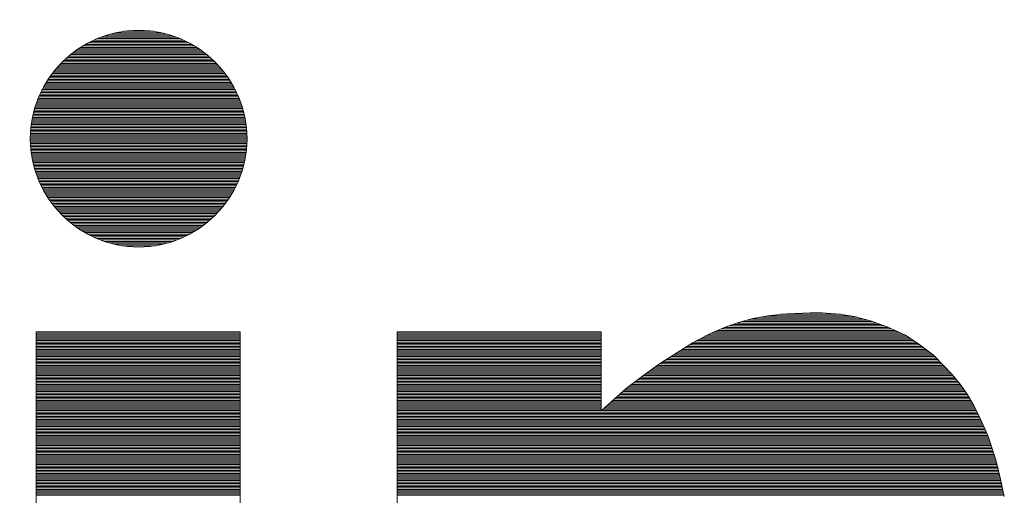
# Paper-space layout 'A3_1_100' of a CAD drawing. Extents: x -5 to 415, y -5 to 292.
# Tile 19 of 26: x 348.93 to 354.24, y 74.38 to 76.94. Entities that reach past the tile are written whole.
import ezdxf
from ezdxf.enums import TextEntityAlignment as Align

# ---------------------------------------------------------------- set-up
doc = ezdxf.new("R2010")
doc.units = 0
doc.layers.get('0').update_dxf_attribs({"lineweight": 0})
doc.layers.add('B_TXT_PLK_BLR', color=7, linetype='Continuous', lineweight=0)
doc.layers.add('B_TXT_PLK_GRD', color=7, linetype='Continuous', lineweight=0)
doc.styles.add('Arial', font='arial.ttf')

# ---------------------------------------------------------------- blocks, each defined once
blk = doc.blocks.new('LOGO_MAINOVA_S')
at = {"color": 170, "linetype": 'Continuous'}
for p, q in [((30.0055, 9.8416), (30.4207, 9.8416)), ((30.0474, 9.8521), (30.3787, 9.8521)), ((30.1061, 9.8626), (30.32, 9.8626)), ((29.8282, 9.7682), (30.5979, 9.7682)), ((29.8471, 9.7787), (30.579, 9.7787)), ((29.8681, 9.7892), (30.5581, 9.7892)), ((29.8901, 9.7996), (30.536, 9.7996)), ((29.9142, 9.8101), (30.5119, 9.8101)), ((29.9404, 9.8206), (30.4857, 9.8206)), ((29.9698, 9.8311), (30.4563, 9.8311)), ((29.7339, 9.7053), (30.6923, 9.7053)), ((29.7475, 9.7158), (30.6786, 9.7158)), ((29.7622, 9.7262), (30.664, 9.7262)), ((29.7779, 9.7367), (30.6482, 9.7367)), ((29.7936, 9.7472), (30.6325, 9.7472)), ((29.8104, 9.7577), (30.6157, 9.7577)), ((29.6521, 9.6319), (30.7741, 9.6319)), ((29.6626, 9.6424), (30.7636, 9.6424)), ((29.6731, 9.6528), (30.7531, 9.6528)), ((29.6846, 9.6633), (30.7416, 9.6633)), ((29.6961, 9.6738), (30.73, 9.6738)), ((29.7087, 9.6843), (30.7174, 9.6843)), ((29.7213, 9.6948), (30.7049, 9.6948)), ((29.5902, 9.5585), (30.8359, 9.5585)), ((29.5976, 9.569), (30.8286, 9.569)), ((29.6059, 9.5794), (30.8202, 9.5794)), ((29.6143, 9.5899), (30.8118, 9.5899)), ((29.6238, 9.6004), (30.8024, 9.6004)), ((29.6332, 9.6109), (30.7929, 9.6109)), ((29.6426, 9.6214), (30.7835, 9.6214)), ((29.5409, 9.4851), (30.8852, 9.4851)), ((29.5472, 9.4956), (30.8789, 9.4956)), ((29.5535, 9.506), (30.8726, 9.506)), ((29.5609, 9.5165), (30.8653, 9.5165)), ((29.5671, 9.527), (30.859, 9.527)), ((29.5745, 9.5375), (30.8517, 9.5375)), ((29.5818, 9.548), (30.8443, 9.548)), ((29.5084, 9.4222), (30.9177, 9.4222)), ((29.5126, 9.4326), (30.9135, 9.4326)), ((29.5179, 9.4431), (30.9083, 9.4431)), ((29.5231, 9.4536), (30.903, 9.4536)), ((29.5294, 9.4641), (30.8968, 9.4641)), ((29.5346, 9.4746), (30.8915, 9.4746)), ((29.478, 9.3488), (30.9481, 9.3488)), ((29.4812, 9.3592), (30.945, 9.3592)), ((29.4854, 9.3697), (30.9408, 9.3697)), ((29.4895, 9.3802), (30.9366, 9.3802)), ((29.4937, 9.3907), (30.9324, 9.3907)), ((29.499, 9.4012), (30.9272, 9.4012)), ((29.5032, 9.4117), (30.923, 9.4117)), ((29.456, 9.2754), (30.9702, 9.2754)), ((29.4591, 9.2858), (30.967, 9.2858)), ((29.4612, 9.2963), (30.9649, 9.2963)), ((29.4644, 9.3068), (30.9618, 9.3068)), ((29.4675, 9.3173), (30.9586, 9.3173)), ((29.4707, 9.3278), (30.9555, 9.3278)), ((29.4738, 9.3383), (30.9523, 9.3383)), ((29.4424, 9.202), (30.9838, 9.202)), ((29.4434, 9.2124), (30.9827, 9.2124)), ((29.4455, 9.2229), (30.9806, 9.2229)), ((29.4476, 9.2334), (30.9785, 9.2334)), ((29.4487, 9.2439), (30.9775, 9.2439)), ((29.4518, 9.2544), (30.9743, 9.2544)), ((29.4539, 9.2649), (30.9722, 9.2649)), ((29.435, 9.139), (30.9911, 9.139)), ((29.4361, 9.1495), (30.9901, 9.1495)), ((29.4371, 9.16), (30.989, 9.16)), ((29.4382, 9.1705), (30.988, 9.1705)), ((29.4392, 9.181), (30.9869, 9.181)), ((29.4403, 9.1915), (30.9859, 9.1915)), ((29.434, 9.1181), (30.9922, 9.1181)), ((29.434, 9.1076), (30.9922, 9.1076)), ((29.434, 9.0971), (30.9922, 9.0971)), ((29.434, 9.0866), (30.9922, 9.0866)), ((29.434, 9.0761), (30.9922, 9.0761)), ((29.434, 9.0656), (30.9922, 9.0656)), ((29.435, 9.1286), (30.9911, 9.1286)), ((29.435, 9.0552), (30.9911, 9.0552)), ((29.435, 9.0447), (30.9911, 9.0447)), ((29.4361, 9.0342), (30.9901, 9.0342)), ((29.4371, 9.0237), (30.989, 9.0237)), ((29.4382, 9.0132), (30.988, 9.0132)), ((29.4392, 9.0027), (30.9869, 9.0027)), ((29.4403, 8.9922), (30.9859, 8.9922)), ((29.4413, 8.9818), (30.9848, 8.9818)), ((29.4434, 8.9713), (30.9827, 8.9713)), ((29.4445, 8.9608), (30.9817, 8.9608)), ((29.4466, 8.9503), (30.9796, 8.9503)), ((29.4487, 8.9398), (30.9775, 8.9398)), ((29.4508, 8.9293), (30.9754, 8.9293)), ((29.4528, 8.9188), (30.9733, 8.9188)), ((29.456, 8.9084), (30.9702, 8.9084)), ((29.4581, 8.8979), (30.9681, 8.8979)), ((29.4612, 8.8874), (30.9649, 8.8874)), ((29.4644, 8.8769), (30.9618, 8.8769)), ((29.4665, 8.8664), (30.9597, 8.8664)), ((29.4707, 8.8559), (30.9555, 8.8559)), ((29.4738, 8.8454), (30.9523, 8.8454)), ((29.477, 8.835), (30.9492, 8.835)), ((29.4812, 8.8245), (30.945, 8.8245)), ((29.4843, 8.814), (30.9418, 8.814)), ((29.4885, 8.8035), (30.9376, 8.8035)), ((29.4927, 8.793), (30.9335, 8.793)), ((29.4979, 8.7825), (30.9282, 8.7825)), ((29.5021, 8.772), (30.924, 8.772)), ((29.5074, 8.7615), (30.9188, 8.7615)), ((29.5116, 8.7511), (30.9146, 8.7511)), ((29.5168, 8.7406), (30.9093, 8.7406)), ((29.5221, 8.7301), (30.9041, 8.7301)), ((29.5283, 8.7196), (30.8978, 8.7196)), ((29.5336, 8.7091), (30.8926, 8.7091)), ((29.5399, 8.6986), (30.8863, 8.6986)), ((29.5462, 8.6881), (30.88, 8.6881)), ((29.5525, 8.6777), (30.8737, 8.6777)), ((29.5588, 8.6672), (30.8674, 8.6672)), ((29.5661, 8.6567), (30.86, 8.6567)), ((29.5734, 8.6462), (30.8527, 8.6462)), ((29.5808, 8.6357), (30.8454, 8.6357)), ((29.5881, 8.6252), (30.838, 8.6252)), ((29.5965, 8.6147), (30.8296, 8.6147)), ((29.6049, 8.6043), (30.8213, 8.6043)), ((29.6133, 8.5938), (30.8129, 8.5938)), ((29.6217, 8.5833), (30.8045, 8.5833)), ((29.6311, 8.5728), (30.795, 8.5728)), ((29.6405, 8.5623), (30.7856, 8.5623)), ((29.65, 8.5518), (30.7762, 8.5518)), ((29.6605, 8.5413), (30.7657, 8.5413)), ((29.671, 8.5309), (30.7552, 8.5309)), ((29.6825, 8.5204), (30.7437, 8.5204)), ((29.694, 8.5099), (30.7321, 8.5099)), ((29.7056, 8.4994), (30.7206, 8.4994)), ((29.7181, 8.4889), (30.708, 8.4889)), ((29.7318, 8.4784), (30.6944, 8.4784)), ((29.7454, 8.4679), (30.6807, 8.4679)), ((29.759, 8.4575), (30.6671, 8.4575)), ((29.7748, 8.447), (30.6514, 8.447)), ((29.7905, 8.4365), (30.6357, 8.4365)), ((29.8073, 8.426), (30.6189, 8.426)), ((29.824, 8.4155), (30.6021, 8.4155)), ((29.8429, 8.405), (30.5832, 8.405)), ((29.8639, 8.3945), (30.5623, 8.3945)), ((29.8849, 8.3841), (30.5413, 8.3841)), ((29.909, 8.3736), (30.5172, 8.3736)), ((29.9352, 8.3631), (30.4909, 8.3631)), ((29.9635, 8.3526), (30.4626, 8.3526)), ((29.9971, 8.3421), (30.4291, 8.3421)), ((30.038, 8.3316), (30.3882, 8.3316)), ((30.0925, 8.3211), (30.3337, 8.3211)), ((34.5249, 7.7685), (34.6276, 7.7979)), ((34.5878, 7.7864), (35.457, 7.7864)), ((34.6245, 7.7969), (35.4182, 7.7969)), ((34.6276, 7.7979), (34.7513, 7.821)), ((34.6779, 7.8073), (35.3794, 7.8073)), ((34.7346, 7.8178), (35.3291, 7.8178)), ((34.7513, 7.821), (34.8719, 7.8325)), ((34.8279, 7.8283), (35.2599, 7.8283)), ((34.8719, 7.8325), (35.0387, 7.8388)), ((35.0387, 7.8388), (35.1267, 7.8388)), ((35.1267, 7.8388), (35.2526, 7.8294)), ((35.2526, 7.8294), (35.3564, 7.8136)), ((35.3564, 7.8136), (35.4728, 7.7822)), ((34.313, 7.6868), (34.4221, 7.7329)), ((34.4001, 7.7235), (35.6248, 7.7235)), ((34.4221, 7.7329), (34.5249, 7.7685)), ((34.4252, 7.7339), (35.6017, 7.7339)), ((34.4556, 7.7444), (35.5755, 7.7444)), ((34.4861, 7.7549), (35.5472, 7.7549)), ((34.5154, 7.7654), (35.5179, 7.7654)), ((34.5511, 7.7759), (35.4896, 7.7759)), ((35.4728, 7.7822), (35.5923, 7.7381)), ((35.5923, 7.7381), (35.7244, 7.6784)), ((29.477, 7.7035), (30.9429, 7.7035)), ((29.477, 2.6326), (29.477, 7.7035)), ((29.477, 7.7025), (30.9429, 7.7025)), ((29.477, 7.692), (30.9429, 7.692)), ((29.477, 7.6815), (30.9429, 7.6815)), ((29.477, 7.671), (30.9429, 7.671)), ((29.477, 7.6605), (30.9429, 7.6605)), ((29.477, 7.65), (30.9429, 7.65)), ((30.9429, 7.7035), (30.9429, 2.6326)), ((32.0722, 7.7035), (33.5381, 7.7035)), ((32.0722, 2.6326), (32.0722, 7.7035)), ((32.0722, 7.7025), (33.5381, 7.7025)), ((32.0722, 7.692), (33.5381, 7.692)), ((32.0722, 7.6815), (33.5381, 7.6815)), ((32.0722, 7.671), (33.5381, 7.671)), ((32.0722, 7.6605), (33.5381, 7.6605)), ((32.0722, 7.65), (33.5381, 7.65)), ((33.5381, 7.7035), (33.5381, 7.1341)), ((34.1998, 7.6259), (34.313, 7.6868)), ((34.2449, 7.65), (35.7674, 7.65)), ((34.2638, 7.6605), (35.7517, 7.6605)), ((34.2837, 7.671), (35.736, 7.671)), ((34.3036, 7.6815), (35.7171, 7.6815)), ((34.3256, 7.692), (35.694, 7.692)), ((34.3497, 7.7025), (35.671, 7.7025)), ((34.3749, 7.713), (35.6479, 7.713)), ((35.7244, 7.6784), (35.8282, 7.6092)), ((29.477, 7.6396), (30.9429, 7.6396)), ((29.477, 7.6291), (30.9429, 7.6291)), ((29.477, 7.6186), (30.9429, 7.6186)), ((29.477, 7.6081), (30.9429, 7.6081)), ((29.477, 7.5976), (30.9429, 7.5976)), ((29.477, 7.5871), (30.9429, 7.5871)), ((29.477, 7.5766), (30.9429, 7.5766)), ((32.0722, 7.6396), (33.5381, 7.6396)), ((32.0722, 7.6291), (33.5381, 7.6291)), ((32.0722, 7.6186), (33.5381, 7.6186)), ((32.0722, 7.6081), (33.5381, 7.6081)), ((32.0722, 7.5976), (33.5381, 7.5976)), ((32.0722, 7.5871), (33.5381, 7.5871)), ((32.0722, 7.5766), (33.5381, 7.5766)), ((34.0803, 7.5525), (34.1998, 7.6259)), ((34.1191, 7.5766), (35.8702, 7.5766)), ((34.1369, 7.5871), (35.8566, 7.5871)), ((34.1537, 7.5976), (35.8429, 7.5976)), ((34.1704, 7.6081), (35.8293, 7.6081)), ((34.1883, 7.6186), (35.8146, 7.6186)), ((34.2061, 7.6291), (35.7989, 7.6291)), ((34.225, 7.6396), (35.7832, 7.6396)), ((35.8282, 7.6092), (35.9258, 7.5337)), ((29.477, 7.5662), (30.9429, 7.5662)), ((29.477, 7.5557), (30.9429, 7.5557)), ((29.477, 7.5452), (30.9429, 7.5452)), ((29.477, 7.5347), (30.9429, 7.5347)), ((29.477, 7.5242), (30.9429, 7.5242)), ((29.477, 7.5137), (30.9429, 7.5137)), ((29.477, 7.5032), (30.9429, 7.5032)), ((32.0722, 7.5662), (33.5381, 7.5662)), ((32.0722, 7.5557), (33.5381, 7.5557)), ((32.0722, 7.5452), (33.5381, 7.5452)), ((32.0722, 7.5347), (33.5381, 7.5347)), ((32.0722, 7.5242), (33.5381, 7.5242)), ((32.0722, 7.5137), (33.5381, 7.5137)), ((32.0722, 7.5032), (33.5381, 7.5032)), ((33.9649, 7.477), (34.0803, 7.5525)), ((34.0048, 7.5032), (35.9562, 7.5032)), ((34.0205, 7.5137), (35.9457, 7.5137)), ((34.0373, 7.5242), (35.9352, 7.5242)), ((34.053, 7.5347), (35.9247, 7.5347)), ((34.0687, 7.5452), (35.9111, 7.5452)), ((34.0855, 7.5557), (35.8975, 7.5557)), ((34.1023, 7.5662), (35.8838, 7.5662)), ((35.9258, 7.5337), (36.0013, 7.4582)), ((29.477, 7.4928), (30.9429, 7.4928)), ((29.477, 7.4823), (30.9429, 7.4823)), ((29.477, 7.4718), (30.9429, 7.4718)), ((29.477, 7.4613), (30.9429, 7.4613)), ((29.477, 7.4508), (30.9429, 7.4508)), ((29.477, 7.4403), (30.9429, 7.4403)), ((32.0722, 7.4928), (33.5381, 7.4928)), ((32.0722, 7.4823), (33.5381, 7.4823)), ((32.0722, 7.4718), (33.5381, 7.4718)), ((32.0722, 7.4613), (33.5381, 7.4613)), ((32.0722, 7.4508), (33.5381, 7.4508)), ((32.0722, 7.4403), (33.5381, 7.4403)), ((33.8538, 7.3973), (33.9649, 7.477)), ((33.9135, 7.4403), (36.018, 7.4403)), ((33.9282, 7.4508), (36.0086, 7.4508)), ((33.9429, 7.4613), (35.9981, 7.4613)), ((33.9576, 7.4718), (35.9876, 7.4718)), ((33.9733, 7.4823), (35.9771, 7.4823)), ((33.989, 7.4928), (35.9667, 7.4928)), ((36.0013, 7.4582), (36.061, 7.3952)), ((29.477, 7.4298), (30.9429, 7.4298)), ((29.477, 7.4194), (30.9429, 7.4194)), ((29.477, 7.4089), (30.9429, 7.4089)), ((29.477, 7.3984), (30.9429, 7.3984)), ((29.477, 7.3879), (30.9429, 7.3879)), ((29.477, 7.3774), (30.9429, 7.3774)), ((29.477, 7.3669), (30.9429, 7.3669)), ((32.0722, 7.4298), (33.5381, 7.4298)), ((32.0722, 7.4194), (33.5381, 7.4194)), ((32.0722, 7.4089), (33.5381, 7.4089)), ((32.0722, 7.3984), (33.5381, 7.3984)), ((32.0722, 7.3879), (33.5381, 7.3879)), ((32.0722, 7.3774), (33.5381, 7.3774)), ((32.0722, 7.3669), (33.5381, 7.3669)), ((33.7206, 7.2977), (33.8538, 7.3973)), ((33.8129, 7.3669), (36.0841, 7.3669)), ((33.8275, 7.3774), (36.0757, 7.3774)), ((33.8412, 7.3879), (36.0673, 7.3879)), ((33.8548, 7.3984), (36.0579, 7.3984)), ((33.8695, 7.4089), (36.0484, 7.4089)), ((33.8842, 7.4194), (36.038, 7.4194)), ((33.8988, 7.4298), (36.0285, 7.4298)), ((36.061, 7.3952), (36.1145, 7.3292)), ((29.477, 7.3564), (30.9429, 7.3564)), ((29.477, 7.346), (30.9429, 7.346)), ((29.477, 7.3355), (30.9429, 7.3355)), ((29.477, 7.325), (30.9429, 7.325)), ((29.477, 7.3145), (30.9429, 7.3145)), ((29.477, 7.304), (30.9429, 7.304)), ((29.477, 7.2935), (30.9429, 7.2935)), ((32.0722, 7.3564), (33.5381, 7.3564)), ((32.0722, 7.346), (33.5381, 7.346)), ((32.0722, 7.3355), (33.5381, 7.3355)), ((32.0722, 7.325), (33.5381, 7.325)), ((32.0722, 7.3145), (33.5381, 7.3145)), ((32.0722, 7.304), (33.5381, 7.304)), ((32.0722, 7.2935), (33.5381, 7.2935)), ((33.5381, 7.1341), (33.7206, 7.2977)), ((33.7164, 7.2935), (36.1397, 7.2935)), ((33.729, 7.304), (36.1323, 7.304)), ((33.7426, 7.3145), (36.125, 7.3145)), ((33.7573, 7.325), (36.1177, 7.325)), ((33.7709, 7.3355), (36.1093, 7.3355)), ((33.7846, 7.346), (36.1009, 7.346)), ((33.7992, 7.3564), (36.0925, 7.3564)), ((36.1145, 7.3292), (36.168, 7.2537)), ((29.477, 7.283), (30.9429, 7.283)), ((29.477, 7.2726), (30.9429, 7.2726)), ((29.477, 7.2621), (30.9429, 7.2621)), ((29.477, 7.2516), (30.9429, 7.2516)), ((29.477, 7.2411), (30.9429, 7.2411)), ((29.477, 7.2306), (30.9429, 7.2306)), ((29.477, 7.2201), (30.9429, 7.2201)), ((32.0722, 7.283), (33.5381, 7.283)), ((32.0722, 7.2726), (33.5381, 7.2726)), ((32.0722, 7.2621), (33.5381, 7.2621)), ((32.0722, 7.2516), (33.5381, 7.2516)), ((32.0722, 7.2411), (33.5381, 7.2411)), ((32.0722, 7.2306), (33.5381, 7.2306)), ((32.0722, 7.2201), (33.5381, 7.2201)), ((33.6336, 7.2201), (36.1879, 7.2201)), ((33.6461, 7.2306), (36.1816, 7.2306)), ((33.6577, 7.2411), (36.1753, 7.2411)), ((33.6692, 7.2516), (36.169, 7.2516)), ((33.6807, 7.2621), (36.1617, 7.2621)), ((33.6923, 7.2726), (36.1544, 7.2726)), ((33.7038, 7.283), (36.147, 7.283)), ((36.168, 7.2537), (36.2183, 7.1687)), ((29.477, 7.2096), (30.9429, 7.2096)), ((29.477, 7.1992), (30.9429, 7.1992)), ((29.477, 7.1887), (30.9429, 7.1887)), ((29.477, 7.1782), (30.9429, 7.1782)), ((29.477, 7.1677), (30.9429, 7.1677)), ((29.477, 7.1572), (30.9429, 7.1572)), ((32.0722, 7.2096), (33.5381, 7.2096)), ((32.0722, 7.1992), (33.5381, 7.1992)), ((32.0722, 7.1887), (33.5381, 7.1887)), ((32.0722, 7.1782), (33.5381, 7.1782)), ((32.0722, 7.1677), (33.5381, 7.1677)), ((32.0722, 7.1572), (33.5381, 7.1572)), ((33.5643, 7.1572), (36.2246, 7.1572)), ((33.5759, 7.1677), (36.2194, 7.1677)), ((33.5874, 7.1782), (36.2131, 7.1782)), ((33.599, 7.1887), (36.2068, 7.1887)), ((33.6105, 7.1992), (36.2005, 7.1992)), ((33.622, 7.2096), (36.1942, 7.2096)), ((36.2183, 7.1687), (36.2624, 7.0807)), ((29.477, 7.1467), (30.9429, 7.1467)), ((29.477, 7.1362), (30.9429, 7.1362)), ((29.477, 7.1258), (30.9429, 7.1258)), ((29.477, 7.1153), (30.9429, 7.1153)), ((29.477, 7.1048), (30.9429, 7.1048)), ((29.477, 7.0943), (30.9429, 7.0943)), ((29.477, 7.0838), (30.9429, 7.0838)), ((32.0722, 7.1467), (33.5381, 7.1467)), ((32.0722, 7.1362), (33.5381, 7.1362)), ((32.0722, 7.1258), (36.2403, 7.1258)), ((32.0722, 7.1153), (36.2456, 7.1153)), ((32.0722, 7.1048), (36.2508, 7.1048)), ((32.0722, 7.0943), (36.2561, 7.0943)), ((32.0722, 7.0838), (36.2613, 7.0838)), ((33.5402, 7.1362), (36.2351, 7.1362)), ((33.5518, 7.1467), (36.2299, 7.1467)), ((36.2624, 7.0807), (36.3158, 6.958)), ((29.477, 7.0733), (30.9429, 7.0733)), ((29.477, 7.0628), (30.9429, 7.0628)), ((29.477, 7.0524), (30.9429, 7.0524)), ((29.477, 7.0419), (30.9429, 7.0419)), ((29.477, 7.0314), (30.9429, 7.0314)), ((29.477, 7.0209), (30.9429, 7.0209)), ((29.477, 7.0104), (30.9429, 7.0104)), ((32.0722, 7.0733), (36.2655, 7.0733)), ((32.0722, 7.0628), (36.2697, 7.0628)), ((32.0722, 7.0524), (36.2749, 7.0524)), ((32.0722, 7.0419), (36.2791, 7.0419)), ((32.0722, 7.0314), (36.2833, 7.0314)), ((32.0722, 7.0209), (36.2886, 7.0209)), ((32.0722, 7.0104), (36.2928, 7.0104)), ((29.477, 6.9999), (30.9429, 6.9999)), ((29.477, 6.9894), (30.9429, 6.9894)), ((29.477, 6.979), (30.9429, 6.979)), ((29.477, 6.9685), (30.9429, 6.9685)), ((29.477, 6.958), (30.9429, 6.958)), ((29.477, 6.9475), (30.9429, 6.9475)), ((29.477, 6.937), (30.9429, 6.937)), ((32.0722, 6.9999), (36.298, 6.9999)), ((32.0722, 6.9894), (36.3022, 6.9894)), ((32.0722, 6.979), (36.3064, 6.979)), ((32.0722, 6.9685), (36.3116, 6.9685)), ((32.0722, 6.958), (36.3158, 6.958)), ((32.0722, 6.9475), (36.319, 6.9475)), ((32.0722, 6.937), (36.3232, 6.937)), ((36.3158, 6.958), (36.3746, 6.7829)), ((29.477, 6.9265), (30.9429, 6.9265)), ((29.477, 6.916), (30.9429, 6.916)), ((29.477, 6.9056), (30.9429, 6.9056)), ((29.477, 6.8951), (30.9429, 6.8951)), ((29.477, 6.8846), (30.9429, 6.8846)), ((29.477, 6.8741), (30.9429, 6.8741)), ((32.0722, 6.9265), (36.3263, 6.9265)), ((32.0722, 6.916), (36.3295, 6.916)), ((32.0722, 6.9056), (36.3337, 6.9056)), ((32.0722, 6.8951), (36.3368, 6.8951)), ((32.0722, 6.8846), (36.34, 6.8846)), ((32.0722, 6.8741), (36.3441, 6.8741)), ((29.477, 6.8636), (30.9429, 6.8636)), ((29.477, 6.8531), (30.9429, 6.8531)), ((29.477, 6.8426), (30.9429, 6.8426)), ((29.477, 6.8322), (30.9429, 6.8322)), ((29.477, 6.8217), (30.9429, 6.8217)), ((29.477, 6.8112), (30.9429, 6.8112)), ((29.477, 6.8007), (30.9429, 6.8007)), ((32.0722, 6.8636), (36.3473, 6.8636)), ((32.0722, 6.8531), (36.3515, 6.8531)), ((32.0722, 6.8426), (36.3546, 6.8426)), ((32.0722, 6.8322), (36.3578, 6.8322)), ((32.0722, 6.8217), (36.362, 6.8217)), ((32.0722, 6.8112), (36.3651, 6.8112)), ((32.0722, 6.8007), (36.3683, 6.8007)), ((29.477, 6.7902), (30.9429, 6.7902)), ((29.477, 6.7797), (30.9429, 6.7797)), ((29.477, 6.7692), (30.9429, 6.7692)), ((29.477, 6.7588), (30.9429, 6.7588)), ((29.477, 6.7483), (30.9429, 6.7483)), ((29.477, 6.7378), (30.9429, 6.7378)), ((29.477, 6.7273), (30.9429, 6.7273)), ((32.0722, 6.7902), (36.3725, 6.7902)), ((32.0722, 6.7797), (36.3756, 6.7797)), ((32.0722, 6.7692), (36.3777, 6.7692)), ((32.0722, 6.7588), (36.3808, 6.7588)), ((32.0722, 6.7483), (36.3829, 6.7483)), ((32.0722, 6.7378), (36.385, 6.7378)), ((32.0722, 6.7273), (36.3882, 6.7273)), ((36.3746, 6.7829), (36.4081, 6.6445)), ((29.477, 6.7168), (30.9429, 6.7168)), ((29.477, 6.7063), (30.9429, 6.7063)), ((29.477, 6.6958), (30.9429, 6.6958)), ((29.477, 6.6854), (30.9429, 6.6854)), ((29.477, 6.6749), (30.9429, 6.6749)), ((29.477, 6.6644), (30.9429, 6.6644)), ((29.477, 6.6539), (30.9429, 6.6539)), ((32.0722, 6.7168), (36.3903, 6.7168)), ((32.0722, 6.7063), (36.3934, 6.7063)), ((32.0722, 6.6958), (36.3955, 6.6958)), ((32.0722, 6.6854), (36.3987, 6.6854)), ((32.0722, 6.6749), (36.4008, 6.6749)), ((32.0722, 6.6644), (36.4029, 6.6644)), ((32.0722, 6.6539), (36.406, 6.6539)), ((29.477, 6.6434), (30.9429, 6.6434)), ((29.477, 6.6329), (30.9429, 6.6329)), ((29.477, 6.6224), (30.9429, 6.6224)), ((29.477, 6.612), (30.9429, 6.612)), ((29.477, 6.6015), (30.9429, 6.6015)), ((29.477, 6.591), (30.9429, 6.591)), ((32.0722, 6.6434), (36.4081, 6.6434)), ((32.0722, 6.6329), (36.4102, 6.6329)), ((32.0722, 6.6224), (36.4134, 6.6224)), ((32.0722, 6.612), (36.4155, 6.612)), ((32.0722, 6.6015), (36.4175, 6.6015)), ((32.0722, 6.591), (36.4196, 6.591)), ((36.4081, 6.6445), (36.4354, 6.5186)), ((29.477, 6.5805), (30.9429, 6.5805)), ((29.477, 6.57), (30.9429, 6.57)), ((29.477, 6.5595), (30.9429, 6.5595)), ((29.477, 6.549), (30.9429, 6.549)), ((29.477, 6.5385), (30.9429, 6.5385)), ((29.477, 6.5281), (30.9429, 6.5281)), ((32.0722, 6.5805), (36.4217, 6.5805)), ((32.0722, 6.57), (36.4238, 6.57)), ((32.0722, 6.5595), (36.427, 6.5595)), ((32.0722, 6.549), (36.4291, 6.549)), ((32.0722, 6.5385), (36.4312, 6.5385)), ((32.0722, 6.5281), (36.4333, 6.5281))]:
    blk.add_line(p, q, dxfattribs=at)
blk.add_ellipse((30.2131, 9.0908), major_axis=(0.5509, 0.5509), ratio=1, start_param=5.497787, end_param=11.780972, dxfattribs=at)
blk = doc.blocks.new('MN PLANSTEMPEL')
at = {"layer": 'B_TXT_PLK_GRD', "xscale": 1.125, "yscale": 1.125, "zscale": 1.125}
blk.add_blockref('LOGO_MAINOVA_S', (-124.4049, 104.1378), dxfattribs=at)
at = {"layer": 'B_TXT_PLK_BLR', "linetype": 'Continuous', "lineweight": 0, "style": 'Arial'}
for tag, p in [('PLANER1_001', (-133.8231, 93.3246)), ('PLANER2_001', (-133.7351, 88.5127)), ('PROJEKT1', (-133.7231, 62.8898)), ('PHASE', (-43.6198, 48.8629)), ('BAUWERK1_001', (-134.2975, 48.8409)), ('PLANEBENE1_001', (-88.8749, 48.8405)), ('PLANEBENE2_001', (-88.8749, 44.0234)), ('ZEICHNUNG', (-88.7338, 32.986)), ('FACHPLANER', (-133.6649, 32.9304)), ('PLANART', (-43.5577, 32.9413))]:
    blk.add_attdef(tag, p, '', height=3, dxfattribs=at)
for tag, p in [('FACHPLANER1', (-133.512, 82.1005)), ('FACHPLANER2', (-133.512, 77.2886)), ('PROJEKT2', (-133.512, 61.5698)), ('BAUWERK2', (-134.0745, 47.0628))]:
    blk.add_attdef(tag, text='', height=3, dxfattribs=at).set_placement(p, align=Align.TOP_LEFT)
for tag, p in [('FORMAT', (-124.2411, 23.6093)), ('MASSTAB', (-101.0902, 23.4946)), ('DATUM', (-22.1861, 23.4925)), ('ZÄHLUNG', (-11.1885, 15.0048)), ('STANDORT', (-123.7239, 14.6962)), ('GESAMTANLAGE', (-101.1791, 14.6962)), ('PLANEBENE', (-56.1885, 14.6962)), ('FELDRASTER', (-33.6885, 14.6962)), ('LPHASE', (-123.7239, 5.6962)), ('FACHPLANER', (-101.1791, 5.6962)), ('STATUS', (-33.6885, 5.6962)), ('INDEX', (-11.1885, 5.6962))]:
    blk.add_attdef(tag, text='', height=3, dxfattribs=at).set_placement(p, align=Align.MIDDLE)

psp = doc.layouts.new('A3_1_100')

# ---------------------------------------------------------------- block references
at = {"layer": 'B_TXT_PLK_BLR', "linetype": 'Continuous', "lineweight": 0, "xscale": 0.6666665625, "yscale": 0.6666665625, "zscale": 0.6666665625}
psp.add_blockref('MN PLANSTEMPEL', (409.8462, 0.0561), dxfattribs=at)

doc.saveas('drawing.dxf')
